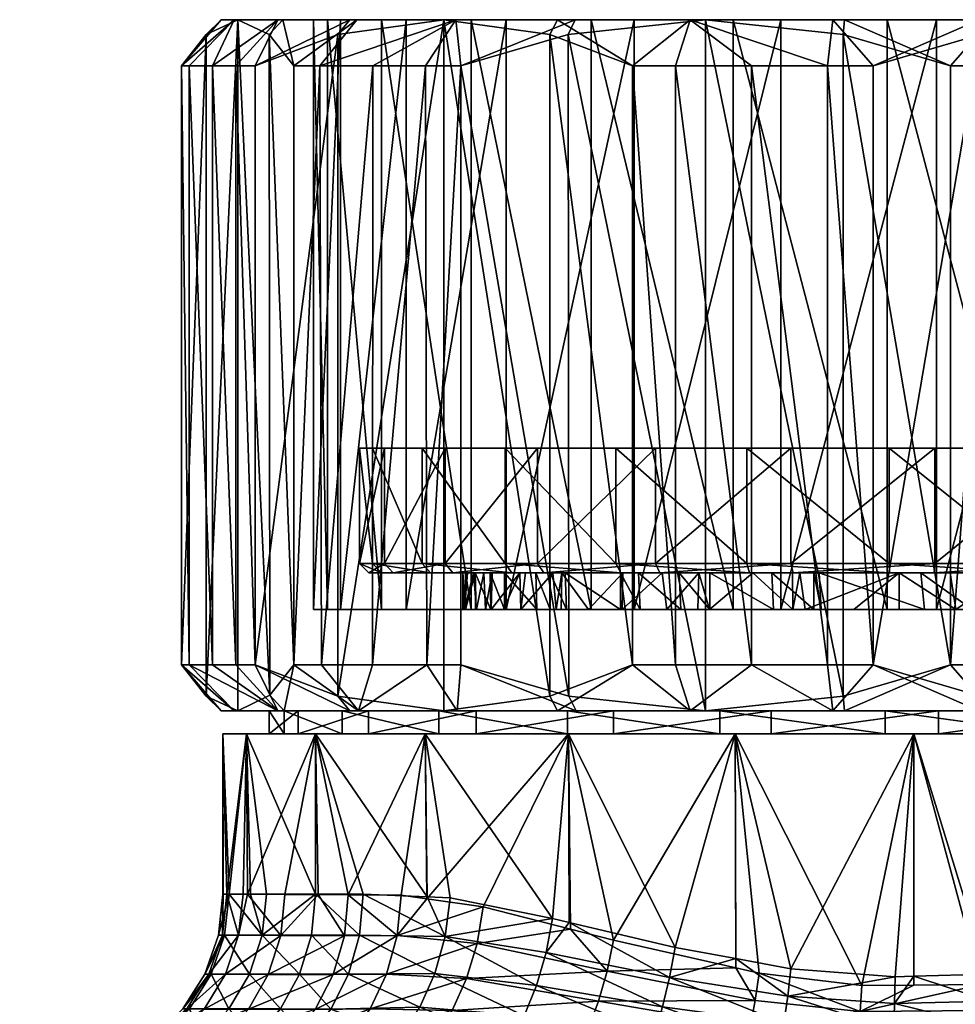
# Model space of a CAD drawing. Extents: x -0.145 to 0.145, y -0.151 to -0.001.
# Tile 71 of 80: x 0.056 to 0.076, y -0.022 to -0.001. Entities that reach past the tile are written whole.
import ezdxf

# ---------------------------------------------------------------- set-up
doc = ezdxf.new("R2010")
doc.units = 0
doc.layers.add('mesh', color=7, linetype='CONTINUOUS')

msp = doc.modelspace()

# ---------------------------------------------------------------- meshes
at = {"layer": 'mesh'}
mesh = msp.add_polyface(dxfattribs=at)
corners = [(0.060011, -0.00075, 0.045381), (0.059155, -0.00175, 0.043007), (0.0603, -0.00075, 0.042221), (0.059688, -0.001073, 0.045386), (0.060373, -0.00075, 0.04844), (0.059319, -0.00175, 0.042025), (0.059825, -0.00175, 0.04041), (0.059825, -0.01475, 0.04041), (0.059319, -0.01475, 0.042025), (0.06033, -0.01475, 0.038795), (0.06033, -0.00175, 0.038795), (0.060011, -0.01575, 0.045381), (0.059688, -0.015427, 0.045386), (0.060373, -0.01575, 0.04844), (0.059155, -0.01475, 0.043007), (0.0603, -0.01575, 0.042221), (0.061247, -0.01575, 0.039192), (0.060614, -0.023625, 0.034388), (0.058597, -0.023725, 0.035821), (0.059905, -0.023726, 0.033851), (0.059368, -0.023624, 0.036266), (0.0601, -0.023328, 0.036688), (0.058878, -0.023328, 0.039282), (0.059588, -0.022851, 0.039547), (0.059325, -0.022218, 0.043176), (0.058698, -0.022851, 0.04309), (0.060757, -0.022852, 0.037067), (0.060182, -0.022218, 0.039768), (0.059797, -0.021459, 0.04324), (0.059181, -0.022218, 0.045185), (0.059657, -0.021459, 0.045189), (0.06009, -0.020614, 0.04328), (0.059953, -0.020614, 0.045191), (0.06019, -0.019724, 0.043294), (0.060053, -0.019724, 0.045192), (0.060059, -0.019724, 0.045317), (0.06004, -0.020614, 0.046939), (0.06014, -0.019724, 0.046928), (0.060394, -0.020617, 0.048944), (0.060919, -0.02334, 0.055222), (0.058569, -0.023631, 0.05281), (0.059338, -0.023335, 0.052461), (0.060228, -0.023637, 0.055706), (0.060605, -0.022225, 0.051887), (0.05903, -0.022854, 0.049279), (0.059645, -0.02222, 0.049127), (0.060028, -0.022858, 0.052148), (0.059746, -0.02146, 0.04697), (0.059272, -0.022218, 0.047021), (0.060107, -0.021462, 0.049014), (0.060053, -0.01625, 0.045317)]
mesh.append_faces([[corners[k] for k in face] for face in [(0, 1, 2, 2), (0, 3, 1, 1), (4, 3, 0, 0), (2, 5, 6, 6), (1, 5, 2, 2), (7, 5, 8, 8), (7, 6, 5, 5), (9, 6, 7, 7), (9, 10, 6, 6), (11, 12, 13, 13), (11, 14, 12, 12), (15, 14, 11, 11), (15, 8, 14, 14), (16, 7, 8, 8), (3, 14, 1, 1), (3, 12, 14, 14), (4, 12, 3, 3), (4, 13, 12, 12), (17, 18, 19, 19), (17, 20, 18, 18), (21, 20, 17, 17), (21, 22, 20, 20), (23, 22, 21, 21), (24, 25, 23, 23), (26, 23, 21, 21), (27, 24, 23, 23), (28, 24, 27, 27), (28, 29, 24, 24), (30, 29, 28, 28), (31, 30, 28, 28), (32, 30, 31, 31), (33, 32, 31, 31), (34, 32, 33, 33), (35, 32, 34, 34), (35, 36, 32, 32), (37, 36, 35, 35), (37, 38, 36, 36), (39, 40, 41, 41), (39, 42, 40, 40), (43, 44, 45, 45), (43, 46, 44, 44), (47, 29, 30, 30), (47, 48, 29, 29), (49, 48, 47, 47), (49, 45, 48, 48), (36, 30, 32, 32), (36, 47, 30, 30), (38, 47, 36, 36), (38, 49, 47, 47), (33, 50, 34, 34), (50, 35, 34, 34), (50, 37, 35, 35)]])
mesh = msp.add_polyface(dxfattribs=at)
corners = [(0.06281, -0.00075, 0.036431), (0.062548, -0.001073, 0.036243), (0.06485, -0.00075, 0.034123), (0.060754, -0.00175, 0.037894), (0.061247, -0.00075, 0.039192), (0.06033, -0.00175, 0.038795), (0.059825, -0.00175, 0.04041), (0.0603, -0.00075, 0.042221), (0.067152, -0.001073, 0.032004), (0.067318, -0.00075, 0.032281), (0.068946, -0.00175, 0.030352), (0.062194, -0.01475, 0.054738), (0.062158, -0.00175, 0.05469), (0.063304, -0.00175, 0.055935), (0.06159, -0.01475, 0.053873), (0.06159, -0.00175, 0.053873), (0.065218, -0.00175, 0.057813), (0.067703, -0.00075, 0.058259), (0.067546, -0.001073, 0.058541), (0.065111, -0.00075, 0.056429), (0.064451, -0.00175, 0.05718), (0.061351, -0.00075, 0.05136), (0.061057, -0.001073, 0.051493), (0.060373, -0.00075, 0.04844), (0.062961, -0.00075, 0.054094), (0.060754, -0.01475, 0.037894), (0.06805, -0.00075, 0.056139), (0.065445, -0.00075, 0.053964), (0.066205, -0.00075, 0.035595), (0.064029, -0.00075, 0.0382), (0.062602, -0.00075, 0.041279), (0.062021, -0.00075, 0.044622), (0.060011, -0.00075, 0.045381), (0.062324, -0.00075, 0.048002), (0.063492, -0.00075, 0.051189), (0.063492, -0.013551, 0.051189), (0.065445, -0.013551, 0.053964), (0.06805, -0.013551, 0.056139), (0.066205, -0.013551, 0.035595), (0.06898, -0.00075, 0.033642), (0.064029, -0.013551, 0.0382), (0.062602, -0.013551, 0.041279), (0.062021, -0.013551, 0.044622), (0.062324, -0.013551, 0.048002), (0.061074, -0.015411, 0.05157), (0.067564, -0.015431, 0.058547), (0.062548, -0.015427, 0.036243), (0.067152, -0.015427, 0.032004)]
mesh.append_faces([[corners[k] for k in face] for face in [(0, 1, 2, 2), (0, 3, 1, 1), (4, 3, 0, 0), (4, 5, 3, 3), (4, 6, 5, 5), (7, 6, 4, 4), (8, 9, 2, 2), (10, 9, 8, 8), (11, 12, 13, 13), (14, 15, 12, 12), (16, 17, 18, 18), (16, 19, 17, 17), (20, 19, 16, 16), (21, 22, 23, 23), (21, 15, 22, 22), (24, 15, 21, 21), (24, 12, 15, 15), (19, 12, 24, 24), (19, 13, 12, 12), (20, 13, 19, 19), (25, 3, 5, 5), (26, 19, 27, 27), (26, 17, 19, 19), (28, 2, 9, 9), (29, 2, 28, 28), (29, 0, 2, 2), (30, 0, 29, 29), (30, 4, 0, 0), (30, 7, 4, 4), (31, 7, 30, 30), (31, 32, 7, 7), (33, 32, 31, 31), (33, 23, 32, 32), (34, 23, 33, 33), (34, 21, 23, 23), (27, 21, 34, 34), (27, 24, 21, 21), (19, 24, 27, 27), (35, 34, 33, 33), (36, 27, 34, 34), (37, 26, 27, 27), (38, 28, 39, 39), (40, 29, 28, 28), (41, 30, 29, 29), (42, 31, 30, 30), (43, 33, 31, 31), (22, 44, 23, 23), (15, 14, 22, 22), (45, 16, 18, 18), (1, 46, 2, 2), (3, 25, 1, 1), (2, 47, 8, 8)]])
mesh = msp.add_polyface(dxfattribs=at)
corners = [(0.064481, -0.01475, 0.057207), (0.065218, -0.00175, 0.057813), (0.065218, -0.01475, 0.057813), (0.064451, -0.00175, 0.05718), (0.063303, -0.01475, 0.055936), (0.063304, -0.00175, 0.055935), (0.062194, -0.01475, 0.054738), (0.06159, -0.01475, 0.053873), (0.062158, -0.00175, 0.05469), (0.060754, -0.01475, 0.037894), (0.06033, -0.00175, 0.038795), (0.06033, -0.01475, 0.038795), (0.063492, -0.013551, 0.051189), (0.062324, -0.00075, 0.048002), (0.062324, -0.013551, 0.048002), (0.065445, -0.013551, 0.053964), (0.063492, -0.00075, 0.051189), (0.06805, -0.013551, 0.056139), (0.065445, -0.00075, 0.053964), (0.064029, -0.013551, 0.0382), (0.066205, -0.00075, 0.035595), (0.066205, -0.013551, 0.035595), (0.062602, -0.013551, 0.041279), (0.064029, -0.00075, 0.0382), (0.062021, -0.013551, 0.044622), (0.062602, -0.00075, 0.041279), (0.062021, -0.00075, 0.044622), (0.061057, -0.001073, 0.051493), (0.061074, -0.015411, 0.05157), (0.060373, -0.01575, 0.04844), (0.060373, -0.00075, 0.04844), (0.067564, -0.015431, 0.058547), (0.062548, -0.001073, 0.036243), (0.062548, -0.015427, 0.036243), (0.06485, -0.00075, 0.034123), (0.06485, -0.01575, 0.034123), (0.067152, -0.015427, 0.032004), (0.064874, -0.01005, 0.038735), (0.068397, -0.01005, 0.043091), (0.063557, -0.01005, 0.041577), (0.066882, -0.01005, 0.036331), (0.073494, -0.01005, 0.038399), (0.06302, -0.01005, 0.044663), (0.0633, -0.01005, 0.047784), (0.069912, -0.01005, 0.049852), (0.064378, -0.01005, 0.050725), (0.066181, -0.01005, 0.053287), (0.066181, -0.01255, 0.053287), (0.068585, -0.01255, 0.055295), (0.064378, -0.01255, 0.050725), (0.0633, -0.01255, 0.047784), (0.06302, -0.01255, 0.044663), (0.063557, -0.01255, 0.041577), (0.064874, -0.01255, 0.038735), (0.066882, -0.01255, 0.036331), (0.069444, -0.01005, 0.034528), (0.064556, -0.01275, 0.050632), (0.066328, -0.01275, 0.053151), (0.068693, -0.01275, 0.055126), (0.065043, -0.01275, 0.038842), (0.063747, -0.01275, 0.041637), (0.06322, -0.01275, 0.044672), (0.063495, -0.01275, 0.04774)]
mesh.append_faces([[corners[k] for k in face] for face in [(0, 1, 2, 2), (0, 3, 1, 1), (4, 3, 0, 0), (4, 5, 3, 3), (6, 5, 4, 4), (7, 8, 6, 6), (9, 10, 11, 11), (12, 13, 14, 14), (15, 16, 12, 12), (17, 18, 15, 15), (19, 20, 21, 21), (22, 23, 19, 19), (24, 25, 22, 22), (14, 26, 24, 24), (27, 7, 28, 28), (28, 29, 30, 30), (2, 1, 31, 31), (32, 9, 33, 33), (34, 35, 36, 36), (33, 35, 34, 34), (37, 38, 39, 39), (40, 41, 37, 37), (38, 42, 39, 39), (38, 43, 42, 42), (44, 43, 38, 38), (44, 45, 43, 43), (46, 45, 44, 44), (47, 46, 48, 48), (47, 45, 46, 46), (49, 45, 47, 47), (49, 43, 45, 45), (50, 43, 49, 49), (50, 42, 43, 43), (51, 42, 50, 50), (51, 39, 42, 42), (52, 39, 51, 51), (52, 37, 39, 39), (53, 37, 52, 52), (53, 40, 37, 37), (54, 40, 53, 53), (54, 55, 40, 40), (49, 56, 50, 50), (47, 57, 49, 49), (48, 58, 47, 47), (53, 59, 54, 54), (52, 60, 53, 53), (52, 61, 60, 60), (51, 61, 52, 52), (51, 62, 61, 61), (50, 62, 51, 51), (50, 56, 62, 62)]])
mesh = msp.add_polyface(dxfattribs=at)
corners = [(0.069878, -0.01475, 0.030004), (0.068946, -0.00175, 0.030352), (0.068946, -0.01475, 0.030352), (0.07153, -0.01475, 0.029634), (0.069878, -0.00175, 0.030004), (0.073181, -0.01475, 0.029264), (0.07153, -0.00175, 0.029634), (0.074173, -0.01475, 0.029181), (0.073181, -0.00175, 0.029264), (0.076838, -0.01475, 0.061054), (0.078489, -0.00175, 0.060684), (0.078489, -0.01475, 0.060684), (0.075846, -0.01475, 0.061137), (0.076838, -0.00175, 0.061054), (0.071129, -0.013551, 0.057566), (0.06805, -0.00075, 0.056139), (0.06805, -0.013551, 0.056139), (0.074473, -0.013551, 0.058148), (0.071129, -0.00075, 0.057566), (0.077853, -0.013551, 0.057844), (0.074473, -0.00075, 0.058148), (0.081039, -0.013551, 0.056676), (0.077853, -0.00075, 0.057844), (0.075546, -0.013551, 0.03217), (0.07889, -0.00075, 0.032752), (0.07889, -0.013551, 0.032752), (0.072166, -0.013551, 0.032474), (0.075546, -0.00075, 0.03217), (0.06898, -0.013551, 0.033642), (0.072166, -0.00075, 0.032474), (0.066205, -0.013551, 0.035595), (0.06898, -0.00075, 0.033642), (0.073519, -0.015427, 0.060409), (0.073519, -0.001073, 0.060409), (0.070532, -0.01575, 0.059475), (0.070532, -0.00075, 0.059475), (0.067564, -0.015431, 0.058547), (0.067546, -0.001073, 0.058541), (0.0765, -0.001073, 0.029909), (0.0765, -0.015427, 0.029909), (0.067152, -0.001073, 0.032004), (0.067152, -0.015427, 0.032004), (0.074514, -0.01005, 0.057149), (0.076525, -0.01005, 0.05192), (0.077634, -0.01005, 0.056869), (0.071428, -0.01005, 0.056612), (0.068585, -0.01005, 0.055295), (0.069912, -0.01005, 0.049852), (0.066181, -0.01005, 0.053287), (0.064874, -0.01005, 0.038735), (0.073494, -0.01005, 0.038399), (0.068397, -0.01005, 0.043091), (0.066882, -0.01005, 0.036331), (0.069444, -0.01005, 0.034528), (0.080107, -0.01005, 0.040467), (0.075505, -0.01005, 0.033169), (0.078591, -0.01005, 0.033706), (0.072385, -0.01005, 0.03345), (0.080575, -0.01005, 0.05579), (0.081622, -0.01005, 0.047227), (0.077634, -0.01255, 0.056869), (0.074514, -0.01255, 0.057149), (0.071428, -0.01255, 0.056612), (0.068585, -0.01255, 0.055295), (0.069444, -0.01255, 0.034528), (0.066882, -0.01255, 0.036331), (0.072385, -0.01255, 0.03345), (0.075505, -0.01255, 0.033169), (0.078591, -0.01255, 0.033706), (0.075497, -0.01275, 0.033369), (0.072429, -0.01275, 0.033645), (0.069537, -0.01275, 0.034705), (0.067017, -0.01275, 0.036478)]
mesh.append_faces([[corners[k] for k in face] for face in [(0, 1, 2, 2), (3, 4, 0, 0), (5, 6, 3, 3), (7, 8, 5, 5), (9, 10, 11, 11), (12, 13, 9, 9), (14, 15, 16, 16), (17, 18, 14, 14), (19, 20, 17, 17), (21, 22, 19, 19), (23, 24, 25, 25), (26, 27, 23, 23), (28, 29, 26, 26), (30, 31, 28, 28), (32, 33, 12, 12), (34, 35, 32, 32), (36, 37, 34, 34), (38, 7, 39, 39), (40, 41, 2, 2), (42, 43, 44, 44), (42, 45, 43, 43), (46, 43, 45, 45), (46, 47, 43, 43), (48, 47, 46, 46), (49, 50, 51, 51), (52, 53, 50, 50), (54, 55, 56, 56), (50, 55, 54, 54), (50, 57, 55, 55), (53, 57, 50, 50), (43, 58, 44, 44), (59, 50, 54, 54), (59, 51, 50, 50), (60, 42, 44, 44), (61, 42, 60, 60), (61, 45, 42, 42), (62, 45, 61, 61), (62, 46, 45, 45), (63, 46, 62, 62), (63, 48, 46, 46), (64, 53, 65, 65), (64, 57, 53, 53), (66, 57, 64, 64), (66, 55, 57, 57), (67, 55, 66, 66), (67, 56, 55, 55), (68, 56, 67, 67), (67, 69, 68, 68), (66, 70, 67, 67), (64, 71, 66, 66), (65, 72, 64, 64)]])
mesh = msp.add_polyface(dxfattribs=at)
corners = [(0.068946, -0.00175, 0.030352), (0.070199, -0.00075, 0.030951), (0.067318, -0.00075, 0.032281), (0.069878, -0.00175, 0.030004), (0.076469, -0.00075, 0.03023), (0.0765, -0.001073, 0.029909), (0.079487, -0.00075, 0.030843), (0.074173, -0.00175, 0.029181), (0.073296, -0.00075, 0.030257), (0.073181, -0.00175, 0.029264), (0.07153, -0.00175, 0.029634), (0.07355, -0.00075, 0.060088), (0.073519, -0.001073, 0.060409), (0.070532, -0.00075, 0.059475), (0.075846, -0.00175, 0.061137), (0.076723, -0.00075, 0.060061), (0.076838, -0.00175, 0.061054), (0.078489, -0.00175, 0.060684), (0.07982, -0.00075, 0.059367), (0.069878, -0.01475, 0.030004), (0.07153, -0.01475, 0.029634), (0.073181, -0.01475, 0.029264), (0.074173, -0.01475, 0.029181), (0.076838, -0.01475, 0.061054), (0.075846, -0.01475, 0.061137), (0.067546, -0.001073, 0.058541), (0.067703, -0.00075, 0.058259), (0.071129, -0.00075, 0.057566), (0.06805, -0.00075, 0.056139), (0.074473, -0.00075, 0.058148), (0.077853, -0.00075, 0.057844), (0.06898, -0.00075, 0.033642), (0.072166, -0.00075, 0.032474), (0.066205, -0.00075, 0.035595), (0.075546, -0.00075, 0.03217), (0.07889, -0.00075, 0.032752), (0.071129, -0.013551, 0.057566), (0.074473, -0.013551, 0.058148), (0.077853, -0.013551, 0.057844), (0.075546, -0.013551, 0.03217), (0.072166, -0.013551, 0.032474), (0.06898, -0.013551, 0.033642), (0.073519, -0.015427, 0.060409), (0.070532, -0.01575, 0.059475), (0.0765, -0.015427, 0.029909), (0.079487, -0.01575, 0.030843), (0.067152, -0.001073, 0.032004), (0.068946, -0.01475, 0.030352), (0.076525, -0.01005, 0.05192), (0.068397, -0.01005, 0.043091), (0.081622, -0.01005, 0.047227), (0.069912, -0.01005, 0.049852)]
mesh.append_faces([[corners[k] for k in face] for face in [(0, 1, 2, 2), (3, 1, 0, 0), (4, 5, 6, 6), (4, 7, 5, 5), (8, 7, 4, 4), (8, 9, 7, 7), (1, 9, 8, 8), (1, 10, 9, 9), (3, 10, 1, 1), (11, 12, 13, 13), (11, 14, 12, 12), (15, 14, 11, 11), (15, 16, 14, 14), (15, 17, 16, 16), (18, 17, 15, 15), (19, 3, 0, 0), (20, 10, 3, 3), (21, 9, 10, 10), (22, 7, 9, 9), (23, 16, 17, 17), (24, 14, 16, 16), (25, 26, 13, 13), (27, 26, 28, 28), (27, 13, 26, 26), (29, 13, 27, 27), (29, 11, 13, 13), (30, 11, 29, 29), (30, 15, 11, 11), (18, 15, 30, 30), (31, 1, 32, 32), (31, 2, 1, 1), (33, 2, 31, 31), (34, 6, 35, 35), (34, 4, 6, 6), (32, 4, 34, 34), (32, 8, 4, 4), (1, 8, 32, 32), (36, 27, 28, 28), (37, 29, 27, 27), (38, 30, 29, 29), (39, 34, 35, 35), (40, 32, 34, 34), (41, 31, 32, 32), (12, 14, 24, 24), (42, 13, 12, 12), (43, 25, 13, 13), (5, 44, 6, 6), (7, 22, 5, 5), (44, 45, 6, 6), (46, 47, 0, 0), (48, 49, 50, 50), (48, 51, 49, 49)]])
mesh = msp.add_polyface(dxfattribs=at)
corners = [(0.059319, -0.01475, 0.042025), (0.059155, -0.00175, 0.043007), (0.059155, -0.01475, 0.043007), (0.059319, -0.00175, 0.042025), (0.057108, -0.023623, 0.042874), (0.056226, -0.023724, 0.042754), (0.057022, -0.023724, 0.039587), (0.056053, -0.023724, 0.045159), (0.056943, -0.023623, 0.045166), (0.058086, -0.023624, 0.038986), (0.057252, -0.023724, 0.038675), (0.057946, -0.023328, 0.042988), (0.057789, -0.023328, 0.045173), (0.059368, -0.023624, 0.036266), (0.058597, -0.023725, 0.035821), (0.058878, -0.023328, 0.039282), (0.058698, -0.022851, 0.04309), (0.058547, -0.022851, 0.04518), (0.059588, -0.022851, 0.039547), (0.059325, -0.022218, 0.043176), (0.059181, -0.022218, 0.045185), (0.057048, -0.023624, 0.04726), (0.056163, -0.023724, 0.047356), (0.056609, -0.023727, 0.049877), (0.057473, -0.023626, 0.049663), (0.057759, -0.023732, 0.053179), (0.058569, -0.023631, 0.05281), (0.057888, -0.023328, 0.047169), (0.058294, -0.02333, 0.04946), (0.059338, -0.023335, 0.052461), (0.058642, -0.022852, 0.047088), (0.05903, -0.022854, 0.049279), (0.060028, -0.022858, 0.052148), (0.059272, -0.022218, 0.047021), (0.059645, -0.02222, 0.049127), (-0.056034, -0.023724, 0.045159), (-0.056236, -0.023725, 0.048081), (-0.056952, -0.023724, 0.039587), (-0.056218, -0.023724, 0.042675), (0.0595, -0.023739, 0.056216), (0.060228, -0.023637, 0.055706), (-0.061057, -0.023727, 0.032519), (0.059905, -0.023726, 0.033851), (0.06017, -0.023726, 0.033507)]
mesh.append_faces([[corners[k] for k in face] for face in [(0, 1, 2, 2), (0, 3, 1, 1), (4, 5, 6, 6), (4, 7, 5, 5), (8, 7, 4, 4), (9, 6, 10, 10), (9, 4, 6, 6), (11, 4, 9, 9), (11, 8, 4, 4), (12, 8, 11, 11), (13, 10, 14, 14), (13, 9, 10, 10), (15, 9, 13, 13), (15, 11, 9, 9), (16, 11, 15, 15), (16, 12, 11, 11), (17, 12, 16, 16), (18, 16, 15, 15), (19, 17, 16, 16), (20, 17, 19, 19), (7, 8, 21, 21), (21, 22, 7, 7), (21, 23, 22, 22), (24, 23, 21, 21), (24, 25, 23, 23), (26, 25, 24, 24), (27, 8, 12, 12), (27, 21, 8, 8), (28, 21, 27, 27), (28, 24, 21, 21), (29, 24, 28, 28), (29, 26, 24, 24), (30, 12, 17, 17), (30, 27, 12, 12), (31, 27, 30, 30), (31, 28, 27, 27), (32, 28, 31, 31), (32, 29, 28, 28), (33, 17, 20, 20), (33, 30, 17, 17), (34, 30, 33, 33), (34, 31, 30, 30), (22, 35, 7, 7), (23, 36, 22, 22), (5, 37, 6, 6), (38, 5, 7, 7), (26, 39, 25, 25), (40, 39, 26, 26), (41, 10, 6, 6), (41, 42, 14, 14), (41, 43, 42, 42)]])
mesh = msp.add_polyface(dxfattribs=at)
corners = [(0.063492, -0.013551, 0.051189), (0.066522, -0.013551, 0.049843), (0.065445, -0.013551, 0.053964), (0.065875, -0.013551, 0.048531), (0.062324, -0.013551, 0.048002), (0.065752, -0.013551, 0.048218), (0.066144, -0.013551, 0.049216), (0.062602, -0.013551, 0.041279), (0.066166, -0.013551, 0.041179), (0.065869, -0.013551, 0.041765), (0.064029, -0.013551, 0.0382), (0.065556, -0.013551, 0.047279), (0.062021, -0.013551, 0.044622), (0.065319, -0.013551, 0.044546), (0.065261, -0.013551, 0.044986), (0.065536, -0.013551, 0.042905), (0.065551, -0.013551, 0.04279), (0.066205, -0.013551, 0.035595), (0.067159, -0.013551, 0.039402), (0.061074, -0.015411, 0.05157), (0.061382, -0.01575, 0.051428), (0.060373, -0.01575, 0.04844), (0.06159, -0.01475, 0.053873), (0.062995, -0.01575, 0.05414), (0.062194, -0.01475, 0.054738), (0.065139, -0.01575, 0.056454), (0.064481, -0.01475, 0.057207), (0.065218, -0.01475, 0.057813), (0.063303, -0.01475, 0.055936), (0.060754, -0.01475, 0.037894), (0.06281, -0.01575, 0.036431), (0.062548, -0.015427, 0.036243), (0.061247, -0.01575, 0.039192), (0.06033, -0.01475, 0.038795), (0.059319, -0.01475, 0.042025), (0.0603, -0.01575, 0.042221), (0.059825, -0.01475, 0.04041), (0.06526, -0.01275, 0.045026), (0.065362, -0.01275, 0.046003), (0.065322, -0.01275, 0.044548), (0.064378, -0.01255, 0.050725), (0.066328, -0.01275, 0.053151), (0.064556, -0.01275, 0.050632), (0.064874, -0.01255, 0.038735), (0.063747, -0.01275, 0.041637), (0.065043, -0.01275, 0.038842), (0.066847, -0.01275, 0.039827), (0.065854, -0.01275, 0.041807), (0.066168, -0.01275, 0.041181), (0.06322, -0.01275, 0.044672), (0.063495, -0.01275, 0.04774), (0.065496, -0.01275, 0.047291), (0.065715, -0.01275, 0.048103), (0.0665, -0.01275, 0.049858), (0.0659, -0.01275, 0.048519), (0.0653, -0.013551, 0.04605), (0.065532, -0.01275, 0.042908)]
mesh.append_faces([[corners[k] for k in face] for face in [(0, 1, 2, 2), (3, 4, 5, 5), (3, 0, 4, 4), (6, 0, 3, 3), (6, 1, 0, 0), (7, 8, 9, 9), (7, 10, 8, 8), (4, 11, 5, 5), (12, 13, 14, 14), (12, 15, 13, 13), (7, 15, 12, 12), (7, 16, 15, 15), (9, 16, 7, 7), (17, 18, 10, 10), (19, 20, 21, 21), (22, 20, 19, 19), (22, 23, 20, 20), (24, 23, 22, 22), (25, 26, 27, 27), (23, 26, 25, 25), (23, 28, 26, 26), (24, 28, 23, 23), (29, 30, 31, 31), (29, 32, 30, 30), (33, 32, 29, 29), (32, 34, 35, 35), (33, 36, 32, 32), (14, 37, 38, 38), (13, 37, 14, 14), (13, 39, 37, 37), (40, 41, 42, 42), (43, 44, 45, 45), (44, 46, 45, 45), (47, 48, 44, 44), (49, 39, 44, 44), (49, 37, 39, 39), (50, 37, 49, 49), (50, 38, 37, 37), (50, 51, 38, 38), (50, 52, 51, 51), (42, 52, 50, 50), (53, 54, 42, 42), (4, 55, 11, 11), (12, 55, 4, 4), (14, 55, 12, 12), (55, 38, 51, 51), (14, 38, 55, 55), (13, 56, 39, 39), (15, 56, 13, 13), (56, 47, 44, 44), (44, 39, 56, 56)]])
mesh = msp.add_polyface(dxfattribs=at)
corners = [(0.065445, -0.013551, 0.053964), (0.068718, -0.013551, 0.052526), (0.06805, -0.013551, 0.056139), (0.067986, -0.013551, 0.051922), (0.067399, -0.013551, 0.051242), (0.067286, -0.013551, 0.051111), (0.066522, -0.013551, 0.049843), (0.06898, -0.013551, 0.033642), (0.069109, -0.013551, 0.037397), (0.066205, -0.013551, 0.035595), (0.064029, -0.013551, 0.0382), (0.06687, -0.013551, 0.039792), (0.066166, -0.013551, 0.041179), (0.067159, -0.013551, 0.039402), (0.067511, -0.013551, 0.038928), (0.068685, -0.013551, 0.037803), (0.067318, -0.01575, 0.032281), (0.068946, -0.01475, 0.030352), (0.067152, -0.015427, 0.032004), (0.067719, -0.01575, 0.058268), (0.065218, -0.01475, 0.057813), (0.067564, -0.015431, 0.058547), (0.065139, -0.01575, 0.056454), (0.0665, -0.01275, 0.049858), (0.066144, -0.013551, 0.049216), (0.066618, -0.01275, 0.050124), (0.067213, -0.01275, 0.051013), (0.067413, -0.01275, 0.051225), (0.065875, -0.013551, 0.048531), (0.0659, -0.01275, 0.048519), (0.065752, -0.013551, 0.048218), (0.065715, -0.01275, 0.048103), (0.065556, -0.013551, 0.047279), (0.065496, -0.01275, 0.047291), (0.065854, -0.01275, 0.041807), (0.065869, -0.013551, 0.041765), (0.066168, -0.01275, 0.041181), (0.066847, -0.01275, 0.039827), (0.067159, -0.01275, 0.039402), (0.06748, -0.01275, 0.038965), (0.066181, -0.01255, 0.053287), (0.068693, -0.01275, 0.055126), (0.066328, -0.01275, 0.053151), (0.066882, -0.01255, 0.036331), (0.065043, -0.01275, 0.038842), (0.067017, -0.01275, 0.036478), (0.064556, -0.01275, 0.050632), (0.068683, -0.01275, 0.037801), (0.063747, -0.01275, 0.041637), (0.0653, -0.013551, 0.04605), (0.065551, -0.013551, 0.04279), (0.065532, -0.01275, 0.042908), (0.065536, -0.013551, 0.042905), (0.068735, -0.01275, 0.052622)]
mesh.append_faces([[corners[k] for k in face] for face in [(0, 1, 2, 2), (0, 3, 1, 1), (4, 3, 0, 0), (0, 5, 4, 4), (0, 6, 5, 5), (7, 8, 9, 9), (10, 11, 12, 12), (10, 13, 11, 11), (9, 14, 13, 13), (15, 14, 9, 9), (16, 17, 18, 18), (19, 20, 21, 21), (22, 20, 19, 19), (23, 6, 24, 24), (25, 6, 23, 23), (26, 6, 25, 25), (26, 5, 6, 6), (27, 5, 26, 26), (27, 4, 5, 5), (3, 4, 27, 27), (28, 23, 24, 24), (28, 29, 23, 23), (30, 29, 28, 28), (30, 31, 29, 29), (32, 31, 30, 30), (32, 33, 31, 31), (12, 34, 35, 35), (12, 36, 34, 34), (11, 36, 12, 12), (11, 37, 36, 36), (13, 37, 11, 11), (13, 38, 37, 37), (14, 38, 13, 13), (14, 39, 38, 38), (40, 41, 42, 42), (43, 44, 45, 45), (27, 26, 42, 42), (25, 42, 26, 26), (25, 46, 42, 42), (23, 46, 25, 25), (47, 44, 39, 39), (47, 45, 44, 44), (44, 38, 39, 39), (44, 37, 38, 38), (48, 36, 37, 37), (46, 29, 31, 31), (49, 33, 32, 32), (50, 51, 52, 52), (35, 51, 50, 50), (35, 34, 51, 51), (42, 53, 27, 27), (41, 53, 42, 42)]])
mesh = msp.add_polyface(dxfattribs=at)
corners = [(0.06805, -0.013551, 0.056139), (0.069693, -0.013551, 0.053331), (0.070366, -0.013551, 0.053719), (0.068718, -0.013551, 0.052526), (0.071129, -0.013551, 0.057566), (0.072424, -0.013551, 0.05453), (0.072694, -0.013551, 0.05463), (0.070619, -0.013551, 0.053864), (0.06898, -0.013551, 0.033642), (0.069991, -0.013551, 0.0368), (0.069109, -0.013551, 0.037397), (0.070624, -0.013551, 0.036512), (0.072166, -0.013551, 0.032474), (0.072008, -0.013551, 0.035883), (0.072879, -0.013551, 0.035653), (0.072416, -0.01275, 0.05455), (0.072578, -0.01275, 0.054601), (0.071559, -0.01275, 0.054278), (0.070388, -0.01275, 0.053675), (0.06959, -0.01275, 0.053264), (0.068685, -0.013551, 0.037803), (0.06748, -0.01275, 0.038965), (0.067511, -0.013551, 0.038928), (0.068683, -0.01275, 0.037801), (0.069072, -0.01275, 0.037426), (0.069955, -0.01275, 0.036822), (0.070624, -0.01275, 0.036514), (0.071966, -0.01275, 0.035896), (0.072879, -0.01275, 0.035651), (0.068585, -0.01255, 0.055295), (0.071487, -0.01275, 0.056421), (0.068693, -0.01275, 0.055126), (0.071428, -0.01255, 0.056612), (0.074522, -0.01275, 0.056949), (0.072385, -0.01255, 0.03345), (0.069537, -0.01275, 0.034705), (0.072429, -0.01275, 0.033645), (0.069444, -0.01255, 0.034528), (0.067017, -0.01275, 0.036478), (0.068735, -0.01275, 0.052622), (0.067986, -0.013551, 0.051922), (0.067413, -0.01275, 0.051225)]
mesh.append_faces([[corners[k] for k in face] for face in [(0, 1, 2, 2), (0, 3, 1, 1), (4, 5, 6, 6), (0, 5, 4, 4), (0, 7, 5, 5), (2, 7, 0, 0), (8, 9, 10, 10), (8, 11, 9, 9), (12, 11, 8, 8), (12, 13, 11, 11), (14, 13, 12, 12), (5, 15, 16, 16), (5, 17, 15, 15), (7, 17, 5, 5), (7, 18, 17, 17), (2, 18, 7, 7), (1, 18, 2, 2), (1, 19, 18, 18), (3, 19, 1, 1), (20, 21, 22, 22), (20, 23, 21, 21), (10, 23, 20, 20), (10, 24, 23, 23), (9, 24, 10, 10), (9, 25, 24, 24), (11, 25, 9, 9), (11, 26, 25, 25), (13, 26, 11, 11), (13, 27, 26, 26), (14, 27, 13, 13), (14, 28, 27, 27), (29, 30, 31, 31), (32, 30, 29, 29), (32, 33, 30, 30), (34, 35, 36, 36), (37, 38, 35, 35), (25, 35, 38, 38), (35, 27, 36, 36), (35, 26, 27, 27), (25, 26, 35, 35), (24, 38, 23, 23), (24, 25, 38, 38), (16, 15, 30, 30), (31, 18, 19, 19), (30, 18, 31, 31), (30, 17, 18, 18), (15, 17, 30, 30), (3, 39, 19, 19), (40, 39, 3, 3), (40, 41, 39, 39), (31, 19, 39, 39)]])
mesh = msp.add_polyface(dxfattribs=at)
corners = [(0.075546, -0.013551, 0.03217), (0.073041, -0.013551, 0.03561), (0.072166, -0.013551, 0.032474), (0.077853, -0.013551, 0.057844), (0.077017, -0.013551, 0.0547), (0.077138, -0.013551, 0.05466), (0.074473, -0.013551, 0.058148), (0.075964, -0.013551, 0.054862), (0.074736, -0.013551, 0.054843), (0.071129, -0.013551, 0.057566), (0.072694, -0.013551, 0.05463), (0.073749, -0.013551, 0.054827), (0.079009, -0.01275, 0.054051), (0.079117, -0.013551, 0.054001), (0.078011, -0.01275, 0.054435), (0.07713, -0.01275, 0.054613), (0.072578, -0.01275, 0.054601), (0.072424, -0.013551, 0.05453), (0.07584, -0.01275, 0.054874), (0.072879, -0.01275, 0.035651), (0.072879, -0.013551, 0.035653), (0.072999, -0.01275, 0.035619), (0.07759, -0.013551, 0.03582), (0.07627, -0.01275, 0.035491), (0.076321, -0.013551, 0.035498), (0.077591, -0.01275, 0.035819), (0.078465, -0.013551, 0.036042), (0.07842, -0.01275, 0.036025), (0.079433, -0.013551, 0.036471), (0.074514, -0.01255, 0.057149), (0.074522, -0.01275, 0.056949), (0.071428, -0.01255, 0.056612), (0.07759, -0.01275, 0.056673), (0.077634, -0.01255, 0.056869), (0.080482, -0.01275, 0.055613), (0.078591, -0.01255, 0.033706), (0.075497, -0.01275, 0.033369), (0.078532, -0.01275, 0.033897), (0.075505, -0.01255, 0.033169), (0.072429, -0.01275, 0.033645), (0.071966, -0.01275, 0.035896), (0.075284, -0.013551, 0.035416), (0.074735, -0.01275, 0.054901), (0.075204, -0.01275, 0.035411), (0.071487, -0.01275, 0.056421)]
mesh.append_faces([[corners[k] for k in face] for face in [(0, 1, 2, 2), (3, 4, 5, 5), (6, 4, 3, 3), (6, 7, 4, 4), (8, 7, 6, 6), (9, 10, 11, 11), (5, 12, 13, 13), (5, 14, 12, 12), (5, 15, 14, 14), (4, 15, 5, 5), (4, 7, 15, 15), (16, 10, 17, 17), (7, 18, 15, 15), (1, 19, 20, 20), (1, 21, 19, 19), (22, 23, 24, 24), (22, 25, 23, 23), (26, 25, 22, 22), (26, 27, 25, 25), (28, 27, 26, 26), (29, 30, 31, 31), (29, 32, 30, 30), (33, 32, 29, 29), (33, 34, 32, 32), (35, 36, 37, 37), (38, 39, 36, 36), (39, 19, 21, 21), (39, 40, 19, 19), (32, 15, 18, 18), (32, 14, 15, 15), (34, 14, 32, 32), (37, 25, 27, 27), (36, 25, 37, 37), (36, 23, 25, 25), (0, 24, 41, 41), (0, 41, 1, 1), (42, 10, 16, 16), (7, 42, 18, 18), (8, 42, 7, 7), (11, 42, 8, 8), (11, 10, 42, 42), (41, 21, 1, 1), (41, 43, 21, 21), (24, 43, 41, 41), (24, 23, 43, 43), (43, 39, 21, 21), (43, 36, 39, 39), (42, 32, 18, 18), (42, 30, 32, 32), (42, 44, 30, 30), (16, 44, 42, 42), (43, 23, 36, 36)]])
mesh = msp.add_polyface(dxfattribs=at)
corners = [(0.072166, -0.013551, 0.032474), (0.073041, -0.013551, 0.03561), (0.072879, -0.013551, 0.035653), (0.066205, -0.013551, 0.035595), (0.069109, -0.013551, 0.037397), (0.068685, -0.013551, 0.037803), (0.071129, -0.013551, 0.057566), (0.073749, -0.013551, 0.054827), (0.074473, -0.013551, 0.058148), (0.071956, -0.01575, 0.031535), (0.068534, -0.01625, 0.032789), (0.071956, -0.01625, 0.031535), (0.068534, -0.01575, 0.032789), (0.065553, -0.01625, 0.034887), (0.067535, -0.01575, 0.056952), (0.070842, -0.01625, 0.058485), (0.067535, -0.01625, 0.056952), (0.070842, -0.01575, 0.058485), (0.074433, -0.01625, 0.059109), (0.074433, -0.01575, 0.059109), (0.070199, -0.01575, 0.030951), (0.068946, -0.01475, 0.030352), (0.067318, -0.01575, 0.032281), (0.069878, -0.01475, 0.030004), (0.07153, -0.01475, 0.029634), (0.073296, -0.01575, 0.030257), (0.073181, -0.01475, 0.029264), (0.074173, -0.01475, 0.029181), (0.073519, -0.015427, 0.060409), (0.07355, -0.01575, 0.060088), (0.070532, -0.01575, 0.059475), (0.067719, -0.01575, 0.058268), (0.067564, -0.015431, 0.058547), (0.075586, -0.01575, 0.031209), (0.071185, -0.021126, 0.030883), (0.072314, -0.021941, 0.030523), (0.072383, -0.021344, 0.030557), (0.069868, -0.020887, 0.031241), (0.069749, -0.021536, 0.031227), (0.067568, -0.020338, 0.032357), (0.06707, -0.020992, 0.032533), (0.068531, -0.020723, 0.058825), (0.068392, -0.021397, 0.058824), (0.067597, -0.020486, 0.058237), (0.071187, -0.021326, 0.059758), (0.071692, -0.02144, 0.059936), (0.071605, -0.022032, 0.059962), (0.067553, -0.01625, 0.032327), (0.07117, -0.01625, 0.030828), (0.075053, -0.01625, 0.030317), (0.074644, -0.021521, 0.030323), (0.07117, -0.01625, 0.059806), (0.073921, -0.021708, 0.060274), (0.075053, -0.01625, 0.060317), (0.067553, -0.01625, 0.058307)]
mesh.append_faces([[corners[k] for k in face] for face in [(0, 1, 2, 2), (3, 4, 5, 5), (6, 7, 8, 8), (9, 10, 11, 11), (12, 10, 9, 9), (12, 13, 10, 10), (14, 15, 16, 16), (17, 15, 14, 14), (17, 18, 15, 15), (19, 18, 17, 17), (20, 21, 22, 22), (20, 23, 21, 21), (20, 24, 23, 23), (25, 24, 20, 20), (25, 26, 24, 24), (27, 26, 25, 25), (28, 29, 30, 30), (31, 32, 30, 30), (33, 25, 9, 9), (9, 22, 12, 12), (9, 20, 22, 22), (25, 20, 9, 9), (17, 29, 19, 19), (17, 30, 29, 29), (14, 30, 17, 17), (14, 31, 30, 30), (34, 35, 36, 36), (37, 38, 34, 34), (39, 38, 37, 37), (39, 40, 38, 38), (41, 42, 43, 43), (44, 42, 41, 41), (45, 46, 44, 44), (37, 47, 39, 39), (37, 48, 47, 47), (34, 48, 37, 37), (36, 48, 34, 34), (36, 49, 48, 48), (50, 49, 36, 36), (51, 45, 44, 44), (51, 52, 45, 45), (53, 52, 51, 51), (41, 51, 44, 44), (41, 54, 51, 51), (43, 54, 41, 41), (51, 15, 18, 18), (54, 15, 51, 51), (54, 16, 15, 15), (48, 10, 47, 47), (48, 11, 10, 10), (49, 11, 48, 48)]])
mesh = msp.add_polyface(dxfattribs=at)
corners = [(0.074473, -0.013551, 0.058148), (0.073749, -0.013551, 0.054827), (0.074736, -0.013551, 0.054843), (0.075546, -0.013551, 0.03217), (0.07759, -0.013551, 0.03582), (0.076321, -0.013551, 0.035498), (0.07889, -0.013551, 0.032752), (0.078465, -0.013551, 0.036042), (0.081969, -0.013551, 0.034179), (0.079433, -0.013551, 0.036471), (0.079177, -0.01575, 0.031833), (0.075586, -0.01625, 0.031209), (0.079177, -0.01625, 0.031833), (0.075586, -0.01575, 0.031209), (0.071956, -0.01625, 0.031535), (0.071956, -0.01575, 0.031535), (0.074433, -0.01575, 0.059109), (0.078063, -0.01625, 0.058783), (0.074433, -0.01625, 0.059109), (0.078063, -0.01575, 0.058783), (0.081485, -0.01625, 0.057529), (0.081485, -0.01575, 0.057529), (0.076469, -0.01575, 0.03023), (0.074173, -0.01475, 0.029181), (0.073296, -0.01575, 0.030257), (0.0765, -0.015427, 0.029909), (0.079487, -0.01575, 0.030843), (0.075846, -0.01475, 0.061137), (0.07355, -0.01575, 0.060088), (0.073519, -0.015427, 0.060409), (0.076723, -0.01575, 0.060061), (0.076838, -0.01475, 0.061054), (0.080141, -0.01475, 0.060314), (0.07982, -0.01575, 0.059367), (0.078489, -0.01475, 0.060684), (0.07892, -0.021135, 0.030873), (0.078465, -0.021855, 0.030662), (0.081397, -0.021329, 0.031658), (0.078381, -0.021247, 0.030691), (0.076651, -0.021459, 0.030402), (0.076694, -0.022045, 0.030363), (0.079162, -0.021923, 0.059792), (0.078933, -0.021338, 0.059795), (0.079061, -0.021319, 0.059771), (0.078935, -0.01625, 0.030828), (0.075053, -0.01625, 0.030317), (0.075052, -0.021509, 0.030339), (0.074644, -0.021521, 0.030323), (0.081265, -0.020649, 0.031664), (0.078935, -0.01625, 0.059806), (0.076521, -0.021684, 0.060245), (0.075053, -0.01625, 0.060317), (0.075052, -0.021698, 0.060261), (0.073921, -0.021708, 0.060274), (0.07117, -0.01625, 0.059806), (0.082553, -0.01625, 0.032327)]
mesh.append_faces([[corners[k] for k in face] for face in [(0, 1, 2, 2), (3, 4, 5, 5), (6, 4, 3, 3), (6, 7, 4, 4), (8, 7, 6, 6), (8, 9, 7, 7), (10, 11, 12, 12), (13, 11, 10, 10), (13, 14, 11, 11), (15, 14, 13, 13), (16, 17, 18, 18), (19, 17, 16, 16), (19, 20, 17, 17), (21, 20, 19, 19), (22, 23, 24, 24), (22, 25, 23, 23), (26, 25, 22, 22), (27, 28, 29, 29), (27, 30, 28, 28), (31, 30, 27, 27), (30, 32, 33, 33), (30, 34, 32, 32), (31, 34, 30, 30), (13, 22, 24, 24), (10, 22, 13, 13), (10, 26, 22, 22), (16, 30, 19, 19), (16, 28, 30, 30), (30, 33, 19, 19), (35, 36, 37, 37), (38, 36, 35, 35), (39, 40, 38, 38), (41, 42, 43, 43), (44, 38, 35, 35), (44, 39, 38, 38), (45, 39, 44, 44), (45, 46, 39, 39), (47, 46, 45, 45), (48, 44, 35, 35), (49, 50, 51, 51), (49, 42, 50, 50), (43, 42, 49, 49), (51, 52, 53, 53), (50, 52, 51, 51), (49, 17, 20, 20), (51, 17, 49, 49), (51, 18, 17, 17), (54, 18, 51, 51), (45, 11, 14, 14), (44, 11, 45, 45), (44, 12, 11, 11), (55, 12, 44, 44)]])
mesh = msp.add_polyface(dxfattribs=at)
corners = [(0.065553, -0.01575, 0.034887), (0.065553, -0.01625, 0.034887), (0.068534, -0.01575, 0.032789), (0.063216, -0.01625, 0.037684), (0.063216, -0.01575, 0.037684), (0.061684, -0.01625, 0.040991), (0.06264, -0.01575, 0.051635), (0.064737, -0.01625, 0.054616), (0.06264, -0.01625, 0.051635), (0.064737, -0.01575, 0.054616), (0.067535, -0.01625, 0.056952), (0.067535, -0.01575, 0.056952), (0.067318, -0.01575, 0.032281), (0.067152, -0.015427, 0.032004), (0.06485, -0.01575, 0.034123), (0.062548, -0.015427, 0.036243), (0.06281, -0.01575, 0.036431), (0.062995, -0.01575, 0.05414), (0.067719, -0.01575, 0.058268), (0.065139, -0.01575, 0.056454), (0.067208, -0.020252, 0.032532), (0.06707, -0.020992, 0.032533), (0.067568, -0.020338, 0.032357), (0.064879, -0.020648, 0.034173), (0.064988, -0.019809, 0.034195), (0.063094, -0.019726, 0.036262), (0.063014, -0.020616, 0.036202), (0.064484, -0.019787, 0.034745), (0.063832, -0.020627, 0.055418), (0.063919, -0.01975, 0.055369), (0.064476, -0.019829, 0.055892), (0.062775, -0.019739, 0.053934), (0.062691, -0.020628, 0.053989), (0.062118, -0.019736, 0.052785), (0.065701, -0.020005, 0.057045), (0.065569, -0.020797, 0.057043), (0.067597, -0.020486, 0.058237), (0.064446, -0.01625, 0.055924), (0.064446, -0.01625, 0.03471), (0.062062, -0.01625, 0.037817), (0.067553, -0.01625, 0.032327), (0.067553, -0.01625, 0.058307), (0.062062, -0.01625, 0.052817), (0.068534, -0.01625, 0.032789), (0.062061, -0.019725, 0.037819)]
mesh.append_faces([[corners[k] for k in face] for face in [(0, 1, 2, 2), (0, 3, 1, 1), (4, 3, 0, 0), (4, 5, 3, 3), (6, 7, 8, 8), (9, 7, 6, 6), (9, 10, 7, 7), (11, 10, 9, 9), (12, 13, 14, 14), (15, 16, 14, 14), (6, 17, 9, 9), (0, 16, 4, 4), (0, 14, 16, 16), (2, 14, 0, 0), (2, 12, 14, 14), (9, 18, 11, 11), (9, 19, 18, 18), (17, 19, 9, 9), (20, 21, 22, 22), (20, 23, 21, 21), (24, 23, 20, 20), (23, 25, 26, 26), (23, 27, 25, 25), (24, 27, 23, 23), (28, 29, 30, 30), (28, 31, 29, 29), (32, 31, 28, 28), (32, 33, 31, 31), (34, 28, 30, 30), (34, 35, 28, 28), (36, 35, 34, 34), (37, 30, 29, 29), (38, 27, 24, 24), (39, 27, 38, 38), (39, 25, 27, 27), (20, 38, 24, 24), (20, 40, 38, 38), (22, 40, 20, 20), (41, 30, 37, 37), (41, 34, 30, 30), (36, 34, 41, 41), (31, 37, 29, 29), (31, 42, 37, 37), (37, 10, 41, 41), (37, 7, 10, 10), (42, 7, 37, 37), (42, 8, 7, 7), (38, 3, 39, 39), (38, 1, 3, 3), (40, 1, 38, 38), (40, 43, 1, 1), (39, 44, 25, 25)]])
mesh = msp.add_polyface(dxfattribs=at)
corners = [(0.061684, -0.01575, 0.040991), (0.061684, -0.01625, 0.040991), (0.063216, -0.01575, 0.037684), (0.061059, -0.01625, 0.044582), (0.061059, -0.01575, 0.044582), (0.061385, -0.01625, 0.048213), (0.061385, -0.01575, 0.048213), (0.06264, -0.01625, 0.051635), (0.06264, -0.01575, 0.051635), (0.061382, -0.01575, 0.051428), (0.062995, -0.01575, 0.05414), (0.060373, -0.01575, 0.04844), (0.060011, -0.01575, 0.045381), (0.0603, -0.01575, 0.042221), (0.061247, -0.01575, 0.039192), (0.06281, -0.01575, 0.036431), (0.060905, -0.020614, 0.040038), (0.060651, -0.019724, 0.041457), (0.06019, -0.019724, 0.043294), (0.060999, -0.019724, 0.040073), (0.06009, -0.020614, 0.04328), (0.060394, -0.020617, 0.048944), (0.060586, -0.019727, 0.049191), (0.061308, -0.020622, 0.05157), (0.060492, -0.019727, 0.048921), (0.06014, -0.019724, 0.046928), (0.062118, -0.019736, 0.052785), (0.062691, -0.020628, 0.053989), (0.0614, -0.019732, 0.05153), (0.060107, -0.021462, 0.049014), (0.060564, -0.01625, 0.041435), (0.060053, -0.01625, 0.045317), (0.062062, -0.01625, 0.052817), (0.062775, -0.019739, 0.053934), (0.060564, -0.01625, 0.049199), (0.062062, -0.01625, 0.037817), (0.063216, -0.01625, 0.037684), (0.062061, -0.019725, 0.037819), (0.061974, -0.020615, 0.037769), (0.063014, -0.020616, 0.036202), (0.063094, -0.019726, 0.036262)]
mesh.append_faces([[corners[k] for k in face] for face in [(0, 1, 2, 2), (0, 3, 1, 1), (4, 3, 0, 0), (4, 5, 3, 3), (6, 5, 4, 4), (6, 7, 5, 5), (8, 7, 6, 6), (8, 9, 10, 10), (6, 9, 8, 8), (6, 11, 9, 9), (4, 11, 6, 6), (4, 12, 11, 11), (0, 12, 4, 4), (0, 13, 12, 12), (0, 14, 13, 13), (2, 14, 0, 0), (2, 15, 14, 14), (16, 17, 18, 18), (16, 19, 17, 17), (18, 20, 16, 16), (21, 22, 23, 23), (21, 24, 22, 22), (25, 24, 21, 21), (23, 26, 27, 27), (23, 28, 26, 26), (22, 28, 23, 23), (23, 29, 21, 21), (18, 30, 31, 31), (17, 30, 18, 18), (17, 19, 30, 30), (26, 32, 33, 33), (32, 22, 34, 34), (32, 28, 22, 22), (26, 28, 32, 32), (34, 25, 31, 31), (34, 24, 25, 25), (22, 24, 34, 34), (34, 7, 32, 32), (34, 5, 7, 7), (31, 5, 34, 34), (31, 3, 5, 5), (30, 3, 31, 31), (30, 1, 3, 3), (35, 1, 30, 30), (35, 36, 1, 1), (37, 38, 39, 39), (39, 40, 37, 37), (37, 16, 38, 38), (37, 19, 16, 16), (30, 37, 35, 35), (19, 37, 30, 30)]])
mesh = msp.add_polyface(dxfattribs=at)
corners = [(0.064654, -0.02145, 0.034019), (0.066594, -0.022367, 0.032179), (0.066863, -0.021705, 0.032415), (0.064879, -0.020648, 0.034173), (0.06707, -0.020992, 0.032533), (0.063014, -0.020616, 0.036202), (0.064324, -0.022178, 0.03374), (0.066273, -0.022954, 0.031836), (0.062778, -0.021461, 0.036024), (0.061974, -0.020615, 0.037769), (0.062398, -0.022219, 0.035737), (0.063904, -0.0228, 0.033349), (0.061718, -0.02146, 0.037622), (0.060905, -0.020614, 0.040038), (0.060182, -0.022218, 0.039768), (0.059588, -0.022851, 0.039547), (0.060757, -0.022852, 0.037067), (0.061305, -0.022218, 0.037384), (0.061893, -0.022853, 0.035355), (0.060628, -0.021459, 0.039935), (0.059797, -0.021459, 0.04324), (0.06009, -0.020614, 0.04328), (0.067597, -0.020486, 0.058237), (0.068392, -0.021397, 0.058824), (0.065569, -0.020797, 0.057043), (0.062058, -0.02223, 0.054427), (0.060028, -0.022858, 0.052148), (0.060605, -0.022225, 0.051887), (0.063248, -0.022213, 0.055893), (0.061539, -0.022863, 0.054789), (0.06278, -0.022844, 0.056296), (0.065028, -0.022254, 0.057411), (0.067976, -0.022667, 0.059138), (0.064641, -0.022861, 0.057767), (0.061038, -0.021467, 0.051691), (0.059645, -0.02222, 0.049127), (0.060107, -0.021462, 0.049014), (0.062448, -0.021472, 0.054156), (0.063605, -0.021462, 0.055596), (0.065341, -0.021557, 0.057166), (0.068205, -0.022052, 0.058929), (0.061308, -0.020622, 0.05157), (0.062691, -0.020628, 0.053989), (0.063832, -0.020627, 0.055418)]
mesh.append_faces([[corners[k] for k in face] for face in [(0, 1, 2, 2), (3, 2, 4, 4), (3, 0, 2, 2), (5, 0, 3, 3), (1, 6, 7, 7), (0, 6, 1, 1), (0, 8, 6, 6), (5, 8, 0, 0), (5, 9, 8, 8), (6, 10, 11, 11), (8, 10, 6, 6), (8, 12, 10, 10), (9, 12, 8, 8), (9, 13, 12, 12), (14, 15, 16, 16), (17, 16, 18, 18), (17, 14, 16, 16), (19, 14, 17, 17), (19, 20, 14, 14), (21, 20, 19, 19), (10, 18, 11, 11), (10, 17, 18, 18), (12, 17, 10, 10), (12, 19, 17, 17), (13, 19, 12, 12), (13, 21, 19, 19), (22, 23, 24, 24), (25, 26, 27, 27), (28, 29, 25, 25), (28, 30, 29, 29), (31, 30, 28, 28), (32, 33, 31, 31), (34, 35, 36, 36), (34, 27, 35, 35), (37, 27, 34, 34), (37, 25, 27, 27), (38, 25, 37, 37), (38, 28, 25, 25), (39, 28, 38, 38), (39, 31, 28, 28), (40, 31, 39, 39), (40, 32, 31, 31), (41, 34, 36, 36), (42, 34, 41, 41), (42, 37, 34, 34), (43, 37, 42, 42), (43, 38, 37, 37), (24, 38, 43, 43), (24, 39, 38, 38), (23, 39, 24, 24), (23, 40, 39, 39)]])
mesh = msp.add_polyface(dxfattribs=at)
corners = [(0.075052, -0.021509, 0.030339), (0.076694, -0.022045, 0.030363), (0.076651, -0.021459, 0.030402), (0.074633, -0.0221, 0.030281), (0.074644, -0.021521, 0.030323), (0.072314, -0.021941, 0.030523), (0.072383, -0.021344, 0.030557), (0.071185, -0.021126, 0.030883), (0.069749, -0.021536, 0.031227), (0.074605, -0.02321, 0.02995), (0.076865, -0.023675, 0.029749), (0.076802, -0.023165, 0.030033), (0.072135, -0.023081, 0.030193), (0.074589, -0.023717, 0.029667), (0.069413, -0.022764, 0.030896), (0.072028, -0.023599, 0.029905), (0.069204, -0.02331, 0.030589), (0.066594, -0.022367, 0.032179), (0.07462, -0.022667, 0.030156), (0.076744, -0.022617, 0.030239), (0.072231, -0.022525, 0.030401), (0.069596, -0.022168, 0.031111), (0.066863, -0.021705, 0.032415), (0.078567, -0.022448, 0.030541), (0.06707, -0.020992, 0.032533), (0.066273, -0.022954, 0.031836), (0.071187, -0.021326, 0.059758), (0.071605, -0.022032, 0.059962), (0.068392, -0.021397, 0.058824), (0.071692, -0.02144, 0.059936), (0.07389, -0.022273, 0.060312), (0.073921, -0.021708, 0.060274), (0.076521, -0.021684, 0.060245), (0.076561, -0.022251, 0.060282), (0.075052, -0.021698, 0.060261), (0.071379, -0.023162, 0.060271), (0.067712, -0.023224, 0.059445), (0.067976, -0.022667, 0.059138), (0.071245, -0.023676, 0.060548), (0.0715, -0.02261, 0.060074), (0.068205, -0.022052, 0.058929), (0.073854, -0.022827, 0.06043), (0.073813, -0.023358, 0.060624), (0.076608, -0.022807, 0.060399), (0.076661, -0.02334, 0.060593), (0.079286, -0.022514, 0.059903), (0.079162, -0.021923, 0.059792)]
mesh.append_faces([[corners[k] for k in face] for face in [(0, 1, 2, 2), (0, 3, 1, 1), (4, 3, 0, 0), (4, 5, 3, 3), (6, 5, 4, 4), (7, 8, 5, 5), (9, 10, 11, 11), (12, 13, 9, 9), (14, 15, 12, 12), (14, 16, 15, 15), (17, 16, 14, 14), (18, 11, 19, 19), (18, 9, 11, 11), (20, 9, 18, 18), (20, 12, 9, 9), (21, 12, 20, 20), (21, 14, 12, 12), (22, 14, 21, 21), (22, 17, 14, 14), (1, 19, 23, 23), (3, 19, 1, 1), (3, 18, 19, 19), (5, 18, 3, 3), (5, 20, 18, 18), (8, 20, 5, 5), (8, 21, 20, 20), (24, 21, 8, 8), (24, 22, 21, 21), (17, 25, 16, 16), (26, 27, 28, 28), (29, 30, 27, 27), (31, 30, 29, 29), (30, 32, 33, 33), (30, 34, 32, 32), (31, 34, 30, 30), (35, 36, 37, 37), (35, 38, 36, 36), (39, 37, 40, 40), (39, 35, 37, 37), (41, 35, 39, 39), (41, 42, 35, 35), (43, 42, 41, 41), (43, 44, 42, 42), (45, 44, 43, 43), (27, 40, 28, 28), (27, 39, 40, 40), (30, 39, 27, 27), (30, 41, 39, 39), (33, 41, 30, 30), (33, 43, 41, 41), (46, 43, 33, 33)]])

doc.saveas('drawing.dxf')
